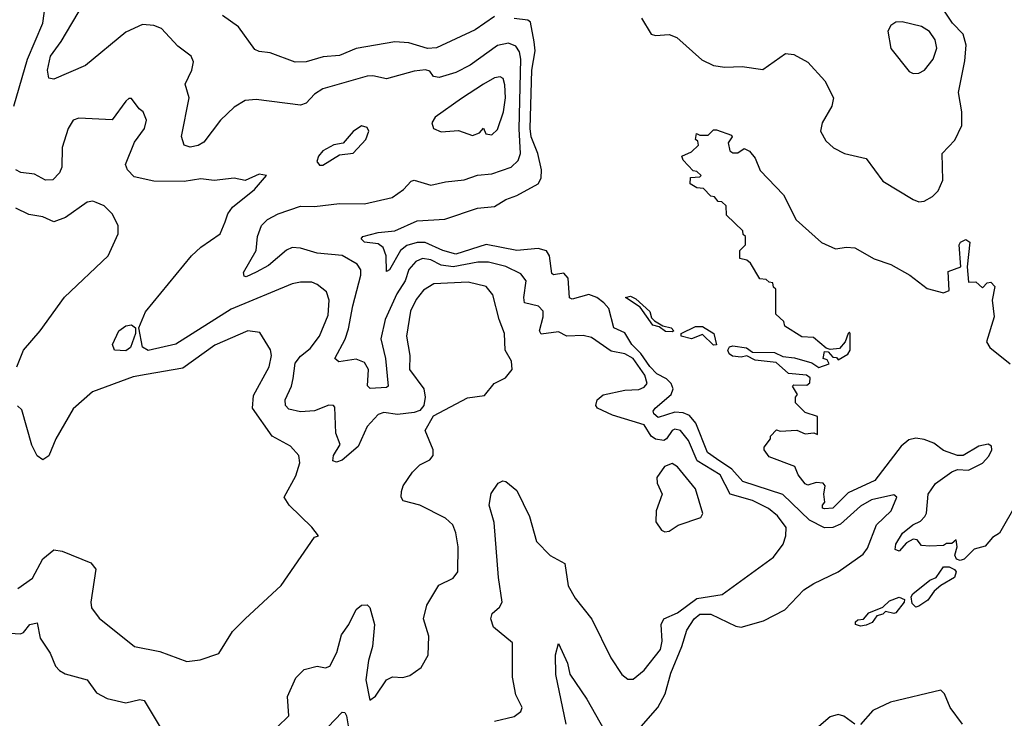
# Model space of a CAD drawing. Extents: x 1493970 to 1595317, y 729910 to 844791.
# Tile 156 of 256: x 1537442 to 1540994, y 791846 to 794367. Entities that reach past the tile are written whole.
import ezdxf

# ---------------------------------------------------------------- set-up
doc = ezdxf.new("R2010")
doc.units = 0

msp = doc.modelspace()

# ---------------------------------------------------------------- linework, layer by layer
at = {"layer": '0CON10XD'}
for points in [[(1539685, 794372.5), (1539720, 794315), (1539735, 794310), (1539785, 794313.3), (1539812.9, 794302.9), (1539902.3, 794222.3), (1539945, 794201.5), (1539985, 794195.4), (1540048.3, 794198.3), (1540122.1, 794187.9), (1540205, 794245.7), (1540235, 794241.4), (1540285, 794214.3), (1540346.1, 794146.1), (1540377.1, 794085), (1540371.4, 794055), (1540337.1, 793995), (1540330.8, 793965), (1540350.5, 793930.5), (1540378, 793905), (1540416.7, 793885), (1540495, 793866.9), (1540555, 793784.4), (1540665, 793718), (1540685, 793710), (1540705, 793712), (1540735, 793729.2), (1540755, 793750), (1540772, 793788), (1540770, 793885), (1540815, 793932.9), (1540840.2, 793985), (1540841.1, 794035), (1540828.8, 794105), (1540851.8, 794218.2), (1540856, 794275), (1540845, 794314.6), (1540807.3, 794355), (1540733.3, 794465)], [(1537420.9, 794055), (1537469.4, 794225), (1537524.8, 794355), (1537534.6, 794424.6)], [(1539155, 791835.6), (1539225, 791852.5), (1539249.4, 791870.6), (1539254, 791885), (1539231.8, 791931.8), (1539218.9, 791995), (1539219.3, 792119.3), (1539150.5, 792175), (1539141.5, 792205), (1539145.6, 792225), (1539172.4, 792247.6), (1539182.1, 792265), (1539168.4, 792355), (1539153.6, 792553.6), (1539135.6, 792615), (1539142.7, 792657.3), (1539167.5, 792695), (1539185, 792703.3), (1539195, 792701.2), (1539235, 792668.8), (1539280.5, 792575), (1539306.4, 792485), (1539355, 792434), (1539408.8, 792405), (1539420.6, 792325), (1539445, 792280), (1539505.8, 792204.2), (1539574.3, 792065), (1539614.2, 792005), (1539635, 791987.5), (1539655, 791988), (1539695, 792020.8), (1539753.1, 792095), (1539759.3, 792125), (1539756.2, 792185), (1539765, 792205.7), (1539815, 792227.3), (1539885, 792278.5), (1539976.4, 792293.6), (1540161.7, 792428.3), (1540195.7, 792475), (1540205.7, 792505), (1540206.5, 792535), (1540175, 792576.5), (1540143.5, 792603.5), (1540085, 792632.5), (1540004.9, 792654.9), (1539968.9, 792725), (1539885.3, 792775.3), (1539855, 792848.6), (1539825, 792884.8), (1539805, 792889.8), (1539795, 792885.3), (1539775.6, 792855), (1539765, 792849.3), (1539735, 792853.9), (1539719.3, 792865), (1539695, 792905.2), (1539580.1, 792940.1), (1539525.7, 792965), (1539520, 792975), (1539524.5, 792995.5), (1539546.1, 793013.9), (1539625, 793030.7), (1539675, 793032.5), (1539695, 793040.8), (1539705.3, 793055), (1539697.5, 793085), (1539655, 793145.1), (1539625, 793161.2), (1539575, 793171.1), (1539505, 793220), (1539475, 793228.1), (1539415, 793225.5), (1539385, 793241.1), (1539322.5, 793232.5), (1539317.2, 793245), (1539330.2, 793295), (1539329.7, 793315), (1539313.8, 793333.8), (1539263.1, 793345), (1539260, 793365), (1539269.1, 793425), (1539250.1, 793450.1), (1539195, 793476.8), (1539132.8, 793492.8), (1539095, 793492.7), (1539005, 793475.8), (1538961.6, 793481.6), (1538925, 793500.6), (1538895, 793505.2), (1538870.6, 793495), (1538845, 793465.9), (1538832.3, 793425), (1538801.7, 793378.3), (1538759.7, 793285), (1538744.4, 793215.6), (1538761.3, 793145), (1538770.8, 793045), (1538765, 793040), (1538706.1, 793036.1), (1538695.8, 793045.8), (1538699.4, 793105), (1538685, 793130), (1538655, 793142), (1538592.5, 793132.5), (1538578.5, 793145), (1538615.8, 793214.2), (1538628.1, 793251.9), (1538643, 793335), (1538672.4, 793445), (1538672.2, 793465), (1538658.5, 793485), (1538605, 793516.3), (1538515, 793525.2), (1538455, 793543.1), (1538425, 793545.3), (1538403.8, 793536.2), (1538339.4, 793480.6), (1538295, 793456.3), (1538259.1, 793439.1), (1538251.7, 793441.7), (1538248.9, 793455), (1538295, 793534), (1538299.1, 793585), (1538314.1, 793625), (1538335, 793646.1), (1538373.6, 793666.4), (1538455, 793694.4), (1538505, 793693), (1538595, 793703.8), (1538685, 793702.3), (1538785, 793725.2), (1538825.8, 793754.2), (1538853.8, 793785), (1538865, 793788.4), (1538925, 793769.6), (1538977.6, 793782.4), (1539045, 793789.4), (1539093.3, 793806.7), (1539145, 793810.8), (1539215.2, 793834.8), (1539240.5, 793859.5), (1539248, 793885), (1539243.8, 793973.8), (1539249.5, 794225), (1539245, 794251.1), (1539231.5, 794271.5), (1539205, 794282.7), (1539165, 794273.9), (1539066.7, 794203.3), (1539015, 794176.7), (1538955, 794158.2), (1538935, 794161.9), (1538921.5, 794181.5), (1538905.9, 794185.9), (1538865, 794181.7), (1538765, 794153.3), (1538715, 794164.7), (1538695, 794163.1), (1538535, 794117.7), (1538505, 794098.8), (1538475, 794066.2), (1538455, 794058.6), (1538295, 794079.6), (1538255, 794075.4), (1538215, 794051.5), (1538166.4, 794005), (1538105.3, 793924.7), (1538085, 793912.9), (1538057, 793907), (1538034.4, 793914.4), (1538025.6, 793945.6), (1538052.5, 794085), (1538038.8, 794135), (1538062.9, 794185), (1538068.9, 794215), (1538060, 794235), (1538011.9, 794271.9), (1537952.9, 794335), (1537925.9, 794345.9), (1537885, 794349.4), (1537825, 794322.1), (1537678.5, 794201.5), (1537565, 794153.1), (1537546.7, 794156.7), (1537542, 794185), (1537552.4, 794235), (1537591.4, 794288.6), (1537672.3, 794425)], [(1539155, 794378.7), (1539085, 794330.6), (1538945, 794265.8), (1538913.2, 794263.2), (1538845, 794283.2), (1538795, 794286.9), (1538655, 794263.6), (1538595, 794238.2), (1538536.8, 794233.2), (1538475, 794215.4), (1538435, 794214.4), (1538345, 794248.1), (1538305, 794251.9), (1538289.3, 794259.3), (1538231.3, 794341.3), (1538172.7, 794382.7)], [(1539675, 791807.4), (1539744.3, 791885), (1539770, 791935), (1539790.2, 792009.8), (1539830.1, 792105), (1539848, 792165), (1539875, 792205.2), (1539895, 792222.4), (1539935, 792222.4), (1540025, 792178.8), (1540045, 792175.4), (1540125, 792198.5), (1540201.7, 792238.3), (1540270.5, 792309.5), (1540306.7, 792333.3), (1540395, 792375.5), (1540485, 792438.8), (1540499.7, 792460.3), (1540532.6, 792545), (1540585.4, 792595), (1540605.8, 792645), (1540595, 792653.3), (1540514.6, 792635), (1540475, 792612.5), (1540403.4, 792546.6), (1540375, 792534.5), (1540345, 792534.3), (1540291.2, 792561.2), (1540195, 792654), (1540050.9, 792700.9), (1540011.3, 792745), (1539955, 792782.6), (1539922.5, 792805), (1539881.2, 792911.2), (1539858.5, 792938.5), (1539835, 792949.1), (1539805, 792950.6), (1539745, 792931.3), (1539729.4, 792945), (1539726.8, 792955), (1539734.6, 792965), (1539792.2, 793015), (1539798.6, 793035), (1539792.3, 793055), (1539775, 793071.6), (1539739.8, 793089.8), (1539715, 793115.3), (1539682.5, 793162.5), (1539650.6, 793195), (1539625, 793237.4), (1539584.8, 793255), (1539566.7, 793325), (1539549.2, 793345), (1539523.2, 793365), (1539495, 793375.2), (1539435, 793359.3), (1539425, 793363.3), (1539420, 793435), (1539405, 793452.2), (1539367, 793447), (1539361.1, 793451.1), (1539353.3, 793515), (1539342.7, 793532.7), (1539311.9, 793541.9), (1539235, 793534.5), (1539125, 793555.7), (1539015, 793521.5), (1538968.4, 793535), (1538905, 793562.9), (1538875, 793562.7), (1538837.7, 793552.3), (1538815.4, 793534.6), (1538776.2, 793465), (1538765, 793458.8), (1538763.3, 793515), (1538752.3, 793545), (1538735, 793558.5), (1538685, 793564), (1538673, 793577), (1538680, 793585), (1538735, 793599.1), (1538795, 793605.8), (1538875, 793640.9), (1538975, 793647.8), (1539092.7, 793687.3), (1539155, 793692.9), (1539195, 793718.4), (1539235, 793733.1), (1539312, 793775), (1539322.6, 793795), (1539324.2, 793825), (1539310.6, 793885), (1539286.6, 793945), (1539283.1, 793975), (1539288.9, 794185), (1539300.8, 794255), (1539297.8, 794287.8), (1539285, 794358.5), (1539275, 794365.3), (1539225, 794370.9)], [(1540665, 794172.9), (1540685, 794174.2), (1540705.5, 794184.5), (1540736.9, 794225), (1540750.5, 794265), (1540744.5, 794295), (1540724.4, 794325), (1540695, 794342.9), (1540625, 794359.2), (1540602.3, 794357.7), (1540584.1, 794345.9), (1540573.9, 794326.1), (1540585, 794263.8), (1540650.7, 794180.7), (1540665, 794172.9)], [(1539075, 793949.6), (1539100.9, 793959.1), (1539115, 793975.7), (1539123.8, 793955), (1539145, 793952.1), (1539165, 793971.4), (1539187.5, 794035), (1539194, 794085), (1539192, 794132), (1539185.3, 794155), (1539175, 794160.7), (1539155, 794156.9), (1539115, 794134.7), (1539035, 794082.7), (1538940.9, 794015), (1538928.4, 793995), (1538934.1, 793974.1), (1538962.2, 793962.2), (1539025, 793967.7), (1539075, 793949.6)], [(1538370, 791815), (1538412, 791855), (1538407.3, 791925), (1538437.6, 791992.4), (1538467.8, 792022.2), (1538515, 792034.4), (1538545, 792028.9), (1538560, 792035), (1538585.7, 792084.3), (1538602.1, 792147.9), (1538628.5, 792185), (1538655, 792239.2), (1538675, 792254.4), (1538695, 792255.7), (1538705, 792245.8), (1538721.4, 792185), (1538714.8, 792105), (1538699.6, 792055), (1538690.6, 791985), (1538705, 791912), (1538725, 791926), (1538764.3, 791985), (1538786.7, 791996.7), (1538824.3, 791994.3), (1538849.6, 792000.4), (1538889.7, 792030.3), (1538915.5, 792074.5), (1538917.1, 792142.9), (1538898.1, 792205), (1538910.9, 792255), (1538953.4, 792326.6), (1539005, 792352.2), (1539022.1, 792375), (1539023.1, 792465), (1539015.3, 792515.3), (1539004.4, 792545), (1538978.2, 792568.2), (1538885, 792615.4), (1538825, 792631.4), (1538817.8, 792645), (1538819.1, 792665), (1538825, 792685.8), (1538858.5, 792735), (1538885, 792760.5), (1538921.1, 792778.9), (1538933.5, 792795), (1538933.5, 792815), (1538904.6, 792885), (1538935, 792937.5), (1539057.1, 793002.9), (1539118.7, 793011.3), (1539153.8, 793055), (1539193.8, 793075), (1539218, 793105), (1539215.6, 793135), (1539192.9, 793175), (1539190.9, 793235), (1539171.2, 793285), (1539148.2, 793375), (1539124.3, 793405), (1539059.7, 793419.7), (1538935.3, 793414.7), (1538898.3, 793391.7), (1538872.2, 793357.8), (1538851.6, 793315), (1538837.1, 793225), (1538849.1, 793155), (1538847.5, 793105), (1538900, 793035), (1538903.8, 793005), (1538899.5, 792975), (1538885, 792957.5), (1538865, 792950.4), (1538805, 792942.2), (1538755, 792950.3), (1538735, 792942.2), (1538695, 792898.9), (1538662.4, 792827.6), (1538605, 792777.7), (1538585, 792770.6), (1538571.1, 792775), (1538573.9, 792795), (1538597.5, 792835), (1538582.5, 792875), (1538578.7, 792968.7), (1538573.3, 792975), (1538556.5, 792976.5), (1538505, 792956.5), (1538455, 792951.8), (1538412, 792962), (1538400, 792975), (1538398.8, 792995), (1538422.6, 793045), (1538427.7, 793072.3), (1538435, 793127.6), (1538455, 793153.3), (1538489.1, 793180.9), (1538522.6, 793225), (1538555, 793301.2), (1538557.8, 793355), (1538548.2, 793385), (1538515, 793412.1), (1538495, 793420), (1538455, 793420.7), (1538425, 793414), (1538205, 793323.2), (1538005, 793196.8), (1537905, 793173.7), (1537885, 793185.8), (1537871.2, 793255), (1537895, 793313.1), (1538060.9, 793515), (1538095, 793546.9), (1538165, 793594.2), (1538182.6, 793637.4), (1538192.8, 793667.2), (1538209.5, 793690.5), (1538288.8, 793755), (1538332.5, 793805), (1538305, 793810), (1538255, 793786.7), (1538215, 793796), (1538142.7, 793787.3), (1538095, 793792.6), (1538035, 793783.8), (1537925, 793784.8), (1537855, 793800.3), (1537830.4, 793825), (1537823.2, 793845), (1537855.3, 793924.7), (1537892.2, 793975), (1537899.2, 794005), (1537886.7, 794035), (1537872.5, 794045), (1537845, 794082.5), (1537835, 794082.5), (1537825, 794073.3), (1537775, 794005.6), (1537655, 794011.8), (1537634.3, 794005), (1537616.5, 793975), (1537594.3, 793905.7), (1537594, 793835), (1537585, 793814.4), (1537561.1, 793788.9), (1537535, 793788.2), (1537495, 793809.6), (1537446.1, 793816.1), (1537427.5, 793825)], [(1538535, 793842.5), (1538595, 793880), (1538645, 793886), (1538690.6, 793935), (1538700.8, 793965), (1538695, 793978.8), (1538675, 793983.8), (1538645, 793963.8), (1538608.3, 793921.7), (1538575, 793916), (1538535, 793894), (1538520, 793875), (1538513.8, 793855), (1538522.9, 793842.9), (1538535, 793842.5)], [(1541038.1, 792621.9), (1540976.7, 792515), (1540950.7, 792499.3), (1540925, 792467.5), (1540885, 792456.2), (1540848.9, 792421.1), (1540835, 792415.6), (1540821.3, 792421.3), (1540815.5, 792435), (1540823.3, 792465), (1540820, 792490), (1540805, 792477.5), (1540785, 792477.5), (1540775, 792470), (1540725, 792467.5), (1540695, 792470), (1540680, 792490), (1540665, 792492.5), (1540640.7, 792479.3), (1540615, 792450), (1540600, 792455), (1540602.5, 792475), (1540626, 792515), (1540664.3, 792545), (1540691.8, 792558.2), (1540707.5, 792575), (1540713.3, 792586.7), (1540718.9, 792655), (1540745, 792694), (1540805, 792735.8), (1540825, 792743.8), (1540865, 792742), (1540915, 792766.9), (1540938.1, 792791.9), (1540948.6, 792815), (1540947.9, 792827.9), (1540935, 792835.8), (1540902.1, 792827.9), (1540845, 792794.2), (1540825, 792794.2), (1540775, 792812.5), (1540739.5, 792839.5), (1540705, 792852.7), (1540675, 792856.7), (1540648.9, 792851.1), (1540621.7, 792828.3), (1540527.3, 792705), (1540430.3, 792659.7), (1540375, 792604.5), (1540345, 792602.9), (1540337.5, 792605), (1540337.5, 792615), (1540346.4, 792626.4), (1540342.5, 792655), (1540347.5, 792685), (1540340, 792695), (1540315, 792697.5), (1540285, 792687.5), (1540275, 792692.5), (1540250, 792725), (1540237.5, 792755), (1540145, 792790), (1540127.5, 792815), (1540127.5, 792825), (1540150, 792855), (1540150, 792865), (1540172.5, 792887.5), (1540185, 792882.5), (1540245, 792886.7), (1540275, 792873.3), (1540307, 792877), (1540320, 792870), (1540320, 792935), (1540275, 792950), (1540240, 792985), (1540240, 793005), (1540247.5, 793015), (1540230, 793045), (1540235, 793050), (1540281.7, 793048.3), (1540292.5, 793057.5), (1540293.8, 793075), (1540280, 793085), (1540215, 793091.2), (1540170.9, 793130.9), (1540095, 793138.8), (1540065, 793154.4), (1540045, 793149.5), (1540013.6, 793153.6), (1540001.2, 793161.2), (1539996.1, 793175), (1540002.6, 793187.4), (1540015, 793190.4), (1540063.5, 793183.5), (1540085, 793168.1), (1540165, 793166.5), (1540195, 793151.5), (1540236.9, 793146.9), (1540298.9, 793128.9), (1540325, 793112.7), (1540362.5, 793125), (1540355, 793140), (1540340, 793145), (1540345, 793170), (1540358.3, 793168.3), (1540375, 793150), (1540388.3, 793148.3), (1540395, 793140), (1540429.3, 793160.7), (1540437.5, 793175), (1540437.5, 793235), (1540435, 793240), (1540430, 793235), (1540420, 793205), (1540399.3, 793180.7), (1540365, 793177.5), (1540351.7, 793181.7), (1540305, 793220), (1540263, 793223), (1540201.7, 793261.7), (1540198.3, 793278.3), (1540170, 793305), (1540170, 793395), (1540161.7, 793401.7), (1540158.3, 793418.3), (1540145, 793420), (1540135, 793430), (1540111.7, 793431.7), (1540078.3, 793488.3), (1540065, 793500), (1540040, 793505), (1540040, 793535), (1540060, 793555), (1540060, 793585), (1540051.7, 793591.7), (1540050, 793605), (1539991.7, 793661.7), (1539990, 793695), (1539975, 793710), (1539961.7, 793711.7), (1539948.3, 793728.3), (1539935, 793730), (1539908.3, 793758.3), (1539885, 793760), (1539860, 793775), (1539861.7, 793798.3), (1539895, 793800), (1539900, 793805), (1539885, 793820), (1539871.7, 793821.7), (1539835, 793860), (1539830, 793875), (1539865, 793890), (1539890, 793915), (1539888.3, 793928.3), (1539880, 793935), (1539883, 793957), (1539895, 793950), (1539925, 793950), (1539945, 793970), (1539955, 793970), (1540010, 793950), (1540012.5, 793945), (1539997, 793923), (1540003.6, 793893.6), (1540015, 793886.7), (1540033, 793887), (1540055, 793902.5), (1540075, 793892.5), (1540095, 793867.5), (1540112.7, 793822.7), (1540196.7, 793735), (1540242.5, 793645), (1540333.7, 793563.7), (1540385, 793540), (1540425, 793546.7), (1540455, 793543.8), (1540524.4, 793504.4), (1540585, 793484.4), (1540652.9, 793445), (1540715, 793397.5), (1540775, 793381.2), (1540795, 793390), (1540791.7, 793458.3), (1540837.5, 793475), (1540831.4, 793555), (1540836.2, 793565), (1540855, 793574.2), (1540869.2, 793565), (1540860, 793475), (1540865, 793420), (1540891.7, 793421.7), (1540915, 793400), (1540931.7, 793418.3), (1540945, 793420), (1540960, 793405), (1540950, 793355), (1540956.7, 793295), (1540929.2, 793205), (1540942, 793185), (1541015, 793125.7)], [(1537430.8, 793115), (1537455.8, 793175), (1537515.6, 793245), (1537603.6, 793366.4), (1537761.2, 793515), (1537796.7, 793595), (1537796.7, 793625), (1537775, 793666.7), (1537746, 793695), (1537717.6, 793707.6), (1537705, 793712.5), (1537685, 793709.2), (1537606.8, 793653.2), (1537565, 793637.8), (1537525, 793655.4), (1537475, 793664.1), (1537427, 793687)], [(1539795, 793240.8), (1539771.7, 793241.7), (1539749.1, 793259.1), (1539726.2, 793265), (1539680.5, 793330.5), (1539626.7, 793365), (1539645, 793369.4), (1539665, 793360.6), (1539715, 793314.2), (1539721.3, 793291.3), (1539731.2, 793281.2), (1539762, 793262), (1539792, 793255), (1539801.2, 793245), (1539795, 793240.8)], [(1537435, 792314.5), (1537487.4, 792352.6), (1537525, 792421.4), (1537565, 792454.4), (1537595, 792450), (1537697.7, 792407.7), (1537715.7, 792385), (1537698, 792265), (1537700, 792245), (1537727.9, 792207.9), (1537856.2, 792105), (1537947.7, 792087.7), (1538045, 792051.1), (1538092.6, 792057.4), (1538159.4, 792080.6), (1538209.7, 792160.3), (1538254.6, 792205.4), (1538384.6, 792325.4), (1538505, 792500), (1538520, 792505), (1538495.9, 792535.9), (1538413.8, 792615), (1538396.2, 792645), (1538438.3, 792721.7), (1538452, 792768), (1538449.1, 792795), (1538418, 792828), (1538351.9, 792865), (1538281.6, 792965), (1538285, 793011.1), (1538341.7, 793115), (1538350.6, 793155), (1538346.4, 793176.4), (1538308.3, 793238.3), (1538265, 793244.2), (1538145, 793193.3), (1538030, 793110), (1537897.3, 793087.3), (1537851, 793079), (1537704, 793025), (1537635, 792962.9), (1537572.3, 792855), (1537546.2, 792793.8), (1537525, 792779.2), (1537505, 792794), (1537485, 792832), (1537449.6, 792959.6), (1537434.2, 792974.2)], [(1537825, 793171.8), (1537783.8, 793175), (1537776.2, 793195), (1537799.2, 793245), (1537825, 793262.9), (1537845, 793265.7), (1537858.8, 793255), (1537859.2, 793235), (1537841.1, 793185), (1537825, 793171.8)], [(1539945, 793193.3), (1539905, 793231.2), (1539865, 793215.4), (1539827.5, 793225), (1539827.5, 793235), (1539880, 793260), (1539905, 793260), (1539945.3, 793235.3), (1539955, 793194.4), (1539945, 793193.3)], [(1539769.3, 792519.3), (1539785, 792521.2), (1539817.1, 792542.9), (1539899.2, 792570.8), (1539906.7, 792585), (1539879.2, 792675), (1539815, 792754.2), (1539795, 792765.5), (1539768, 792755), (1539740.8, 792715), (1539742, 792695), (1539759.2, 792655), (1539737.5, 792595), (1539736.2, 792555), (1539757.5, 792525), (1539769.3, 792519.3)], [(1540675, 792248), (1540661.1, 792261.1), (1540657.5, 792285), (1540663.8, 792296.2), (1540725, 792344.4), (1540748, 792355), (1540775, 792392.5), (1540795, 792393.6), (1540813.9, 792383.9), (1540820.6, 792375), (1540814.3, 792355), (1540765, 792325.8), (1540740.6, 792305), (1540717.5, 792272.5), (1540685, 792251.2), (1540675, 792248)], [(1540475, 792178.9), (1540457.1, 792185), (1540456.7, 792195), (1540465, 792201.8), (1540485.4, 792204.6), (1540505, 792226.9), (1540555, 792247.8), (1540579.8, 792270.2), (1540615, 792283.3), (1540634.2, 792275), (1540632.9, 792265), (1540602.6, 792227.4), (1540595, 792224.2), (1540565, 792231.9), (1540555, 792222.1), (1540533.8, 792216.2), (1540517.3, 792192.7), (1540495, 792182.9), (1540475, 792178.9)], [(1537385, 792154.6), (1537445, 792151.8), (1537455, 792155.6), (1537478.1, 792185), (1537505, 792190.8), (1537515, 792135.6), (1537551.3, 792081.3), (1537570.4, 792035), (1537585, 792018.5), (1537605, 792006.7), (1537685.2, 791985.2), (1537718.4, 791938.4), (1537757.7, 791917.7), (1537825, 791902.2), (1537875, 791914.6), (1537890.6, 791910.6), (1537947.8, 791815)], [(1539412.6, 791825), (1539375.4, 792005), (1539374.1, 792075), (1539385, 792116.2), (1539418.4, 792045), (1539426, 792006), (1539488.2, 791915), (1539550.7, 791805)], [(1540842.4, 791825), (1540798.4, 791885), (1540778.2, 791935), (1540765, 791948.1), (1540582.9, 791905), (1540519.5, 791875), (1540475, 791824.4)], [(1538553.8, 791815), (1538605, 791868.1), (1538615, 791867.5), (1538620.9, 791855), (1538628.8, 791805)], [(1540455, 791825.5), (1540415, 791854.6), (1540395, 791860), (1540365, 791851.3), (1540325, 791816.9)]]:
    msp.add_lwpolyline(points, dxfattribs=at)

doc.saveas('drawing.dxf')
